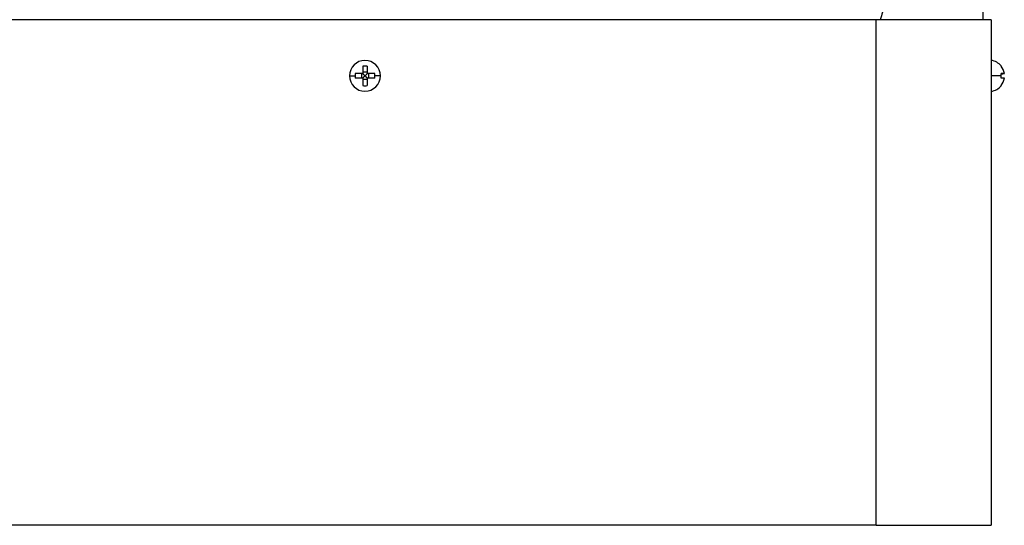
# Model space of a CAD drawing. Header units: millimetres. Extents: x -400 to 1650, y 544 to 1669.
# Tile 14 of 33: x 266 to 441, y 1477 to 1567. Entities that reach past the tile are written whole.
import ezdxf

# ---------------------------------------------------------------- set-up
doc = ezdxf.new("R2010")
doc.units = ezdxf.units.MM

# ---------------------------------------------------------------- blocks, each defined once
blk = doc.blocks.new('Drawing View10')
at = {"color": 7, "linetype": 'Continuous', "lineweight": 25}
for p, q in [((-13.21, -59.55), (-355.21, -59.55)), ((-13.21, -149.55), (-13.21, -59.55)), ((7.29, -59.55), (-13.21, -59.55)), ((7.29, -59.55), (7.29, -149.55)), ((-104.61, -67.82), (-104.61, -69.15)), ((-103.81, -67.82), (-103.81, -69.15)), ((-106.96, -69.55), (-105.96, -69.55)), ((-104.61, -69.15), (-105.94, -69.15)), ((-104.61, -69.95), (-105.94, -69.95)), ((-104.84, -69.15), (-104.84, -69.95)), ((-103.81, -68.92), (-104.61, -68.92)), ((-104.61, -69.95), (-104.61, -71.28)), ((-104.23, -69.52), (-104.23, -69.58)), ((-104.18, -69.52), (-104.23, -69.52)), ((-104.18, -69.58), (-104.23, -69.58)), ((-104.18, -69.52), (-104.18, -69.58)), ((-102.47, -69.15), (-103.81, -69.15)), ((-103.81, -69.95), (-103.81, -71.28)), ((-102.47, -69.95), (-103.81, -69.95)), ((-103.57, -69.15), (-103.57, -69.95)), ((9.05, -69.15), (9.64, -69.15)), ((9.05, -69.16), (9.64, -69.16)), ((9.64, -69.96), (9.64, -69.96)), ((-103.81, -70.19), (-104.61, -70.19)), ((-13.21, -149.55), (-355.21, -149.55)), ((-13.21, -149.55), (7.29, -149.55))]:
    blk.add_line(p, q, dxfattribs=at)
at = {"color": 7, "linetype": 'Continuous', "lineweight": 25, "flags": 128}
for points in [[(9.05, -67.82), (9.06, -67.82), (9.07, -67.81), (9.07, -67.8), (9.07, -67.8), (9.07, -67.8), (9.07, -67.81), (9.06, -67.81), (9.05, -67.82)], [(-101.46, -69.55), (-101.5, -69.55), (-101.57, -69.55), (-101.67, -69.55), (-101.79, -69.55), (-101.92, -69.55), (-102.08, -69.55), (-102.26, -69.55), (-102.46, -69.55)]]:
    blk.add_lwpolyline(points, dxfattribs=at)
at = {"color": 7, "linetype": 'Continuous', "lineweight": 25}
for centre, radius, start, end in [((-104.21, -69.55), 2.75, 0, 180), ((-104.21, -72.19), 4.39, 84.7672, 95.2328), ((6.92, -69.55), 2.78, 39.089, 82.2242), ((6.92, -69.55), 2.75, 8.3746, 39.0892), ((-104.21, -69.55), 2.75, 180, 0), ((-101.58, -69.55), 4.38, 174.7635, 180.0065), ((-101.58, -69.55), 4.38, 179.9935, 185.2365), ((-106.83, -69.55), 4.38, 359.9935, 5.2365), ((-106.83, -69.55), 4.38, 354.7635, 0.0065), ((7.2, -266.18), 196.65, 89.4548, 89.9731), ((8.98, -87.34), 18.2, 87.921, 89.7644), ((5.52, -69.54), 3.56, 359.9934, 6.4455), ((8.98, -50.97), 18.2, 270.2356, 272.079), ((5.51, -69.54), 3.57, 353.5624, 0.004), ((5.52, -69.57), 3.56, 353.5545, 0.0066), ((8.98, -88.14), 18.2, 87.921, 89.7644), ((6.92, -69.55), 2.75, 320.9108, 351.6254), ((6.92, -69.56), 2.75, 320.9108, 351.6254), ((-104.21, -66.92), 4.39, 264.7672, 275.2328), ((6.92, -69.55), 2.78, 277.7758, 320.911), ((8.99, -71.36), 0.101, 36.7431, 54.6115)]:
    blk.add_arc(centre, radius, start, end, dxfattribs=at)
for points, knots in [([(-9.49, -41.05), (-9.63, -42.31), (-9.9, -44.7), (-10.33, -48.11), (-10.75, -51.16), (-11.18, -53.84), (-11.61, -56.15), (-12.01, -58.03), (-12.32, -59.11), (-12.45, -59.55)], [0, 0, 0, 0, 0.202324, 0.385412, 0.549296, 0.694023, 0.81966, 0.926311, 1, 1, 1, 1]), ([(5.79, -56.3), (5.79, -56.77), (5.79, -57.62), (5.79, -58.56), (5.79, -59.09), (5.79, -59.35), (5.79, -59.52), (5.79, -59.54), (5.79, -59.55)], [0, 0, 0, 0, 0.35903, 0.63431, 0.744836, 0.841542, 0.923095, 1, 1, 1, 1]), ([(-104.64, -69.15), (-104.57, -69.21), (-104.44, -69.33), (-104.31, -69.46), (-104.23, -69.52)], [0, 0, 0, 0, 0.481368, 1, 1, 1, 1]), ([(-104.64, -69.95), (-104.57, -69.89), (-104.44, -69.78), (-104.31, -69.65), (-104.23, -69.58)], [0, 0, 0, 0, 0.481534, 1, 1, 1, 1]), ([(-104.61, -69.12), (-104.55, -69.18), (-104.43, -69.31), (-104.3, -69.45), (-104.23, -69.52)], [0, 0, 0, 0, 0.481534, 1, 1, 1, 1]), ([(-104.61, -69.98), (-104.55, -69.92), (-104.43, -69.79), (-104.3, -69.65), (-104.23, -69.58)], [0, 0, 0, 0, 0.481368, 1, 1, 1, 1]), ([(-103.81, -69.12), (-103.86, -69.18), (-103.98, -69.31), (-104.11, -69.45), (-104.18, -69.52)], [0, 0, 0, 0, 0.481368, 1, 1, 1, 1]), ([(-103.77, -69.15), (-103.84, -69.21), (-103.97, -69.33), (-104.1, -69.46), (-104.18, -69.52)], [0, 0, 0, 0, 0.481534, 1, 1, 1, 1]), ([(-103.77, -69.95), (-103.84, -69.89), (-103.97, -69.78), (-104.1, -69.65), (-104.18, -69.58)], [0, 0, 0, 0, 0.481368, 1, 1, 1, 1]), ([(-103.81, -69.98), (-103.86, -69.92), (-103.98, -69.79), (-104.11, -69.65), (-104.18, -69.58)], [0, 0, 0, 0, 0.481534, 1, 1, 1, 1])]:
    blk.add_open_spline(points, degree=3, knots=knots, dxfattribs=at)

msp = doc.modelspace()

# ---------------------------------------------------------------- block references
at = {"color": 7, "linetype": 'Continuous', "lineweight": 25}
msp.add_blockref('Drawing View10', (431.57, 1626.09), dxfattribs=at)

doc.saveas('drawing.dxf')
